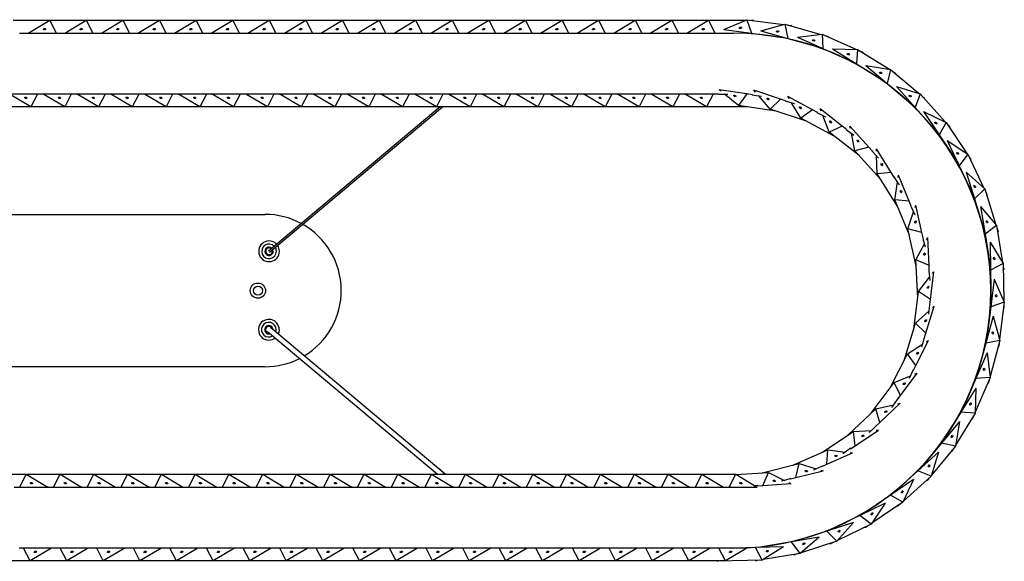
# Model space of a CAD drawing. Header units: millimetres. Extents: x 59 to 179, y 79 to 258.
# Tile 2 of 18: x 100 to 132, y 79 to 96. Entities that reach past the tile are written whole.
import ezdxf

# ---------------------------------------------------------------- set-up
doc = ezdxf.new("R2010")
doc.units = ezdxf.units.MM

msp = doc.modelspace()

# ---------------------------------------------------------------- linework, layer by layer
at = {"color": 7, "linetype": 'Continuous', "lineweight": 25}
for p, q in [((99.343, 96.363), (100.545, 96.363)), ((99.839, 95.943), (100.545, 96.363)), ((100.545, 96.363), (100.759, 95.943)), ((100.545, 96.363), (101.747, 96.363)), ((101.041, 95.943), (101.747, 96.363)), ((101.747, 96.363), (101.961, 95.943)), ((101.747, 96.363), (102.949, 96.363)), ((102.242, 95.943), (102.949, 96.363)), ((102.949, 96.363), (103.163, 95.943)), ((102.949, 96.363), (104.15, 96.363)), ((103.444, 95.943), (104.15, 96.363)), ((104.15, 96.363), (104.364, 95.943)), ((104.15, 96.363), (105.352, 96.363)), ((104.646, 95.943), (105.352, 96.363)), ((105.352, 96.363), (105.566, 95.943)), ((105.352, 96.363), (106.554, 96.363)), ((105.847, 95.943), (106.554, 96.363)), ((106.554, 96.363), (106.768, 95.943)), ((106.554, 96.363), (107.756, 96.363)), ((107.049, 95.943), (107.756, 96.363)), ((107.756, 96.363), (107.97, 95.943)), ((107.756, 96.363), (108.957, 96.363)), ((108.251, 95.943), (108.957, 96.363)), ((108.957, 96.363), (109.171, 95.943)), ((108.957, 96.363), (110.159, 96.363)), ((109.453, 95.943), (110.159, 96.363)), ((110.159, 96.363), (110.373, 95.943)), ((110.159, 96.363), (111.361, 96.363)), ((110.654, 95.943), (111.361, 96.363)), ((111.361, 96.363), (111.575, 95.943)), ((111.361, 96.363), (112.562, 96.363)), ((111.856, 95.943), (112.562, 96.363)), ((112.562, 96.363), (112.777, 95.943)), ((112.562, 96.363), (113.764, 96.363)), ((113.058, 95.943), (113.764, 96.363)), ((113.764, 96.363), (113.978, 95.943)), ((113.764, 96.363), (114.966, 96.363)), ((114.259, 95.943), (114.966, 96.363)), ((114.966, 96.363), (115.18, 95.943)), ((114.966, 96.363), (116.168, 96.363)), ((115.461, 95.943), (116.168, 96.363)), ((116.168, 96.363), (116.382, 95.943)), ((116.168, 96.363), (117.369, 96.363)), ((116.663, 95.943), (117.369, 96.363)), ((117.369, 96.363), (117.583, 95.943)), ((117.369, 96.363), (118.571, 96.363)), ((117.865, 95.943), (118.571, 96.363)), ((118.571, 96.363), (118.785, 95.943)), ((118.571, 96.363), (119.773, 96.363)), ((119.066, 95.943), (119.773, 96.363)), ((119.773, 96.363), (119.987, 95.943)), ((119.773, 96.363), (120.974, 96.363)), ((120.268, 95.943), (120.974, 96.363)), ((120.974, 96.363), (121.189, 95.943)), ((120.974, 96.363), (122.176, 96.363)), ((121.47, 95.943), (122.176, 96.363)), ((122.176, 96.363), (122.39, 95.943)), ((122.176, 96.363), (123.39, 96.363)), ((122.681, 96.059), (123.436, 96.382)), ((123.436, 96.382), (123.593, 95.938)), ((123.436, 96.382), (124.656, 96.221)), ((123.583, 96.363), (123.638, 96.363)), ((123.653, 96.354), (123.638, 96.363)), ((122.681, 96.059), (123.593, 95.938)), ((123.898, 96.018), (124.691, 96.231)), ((124.691, 96.231), (124.784, 95.769)), ((124.691, 96.231), (125.876, 95.899)), ((124.787, 96.204), (124.885, 96.191)), ((124.913, 96.169), (124.885, 96.191)), ((99.558, 95.943), (99.706, 95.943)), ((99.706, 95.943), (99.934, 95.943)), ((99.934, 95.943), (100.759, 95.943)), ((100.759, 95.943), (100.908, 95.943)), ((100.908, 95.943), (101.136, 95.943)), ((101.136, 95.943), (101.961, 95.943)), ((101.961, 95.943), (102.11, 95.943)), ((102.11, 95.943), (102.338, 95.943)), ((102.338, 95.943), (103.163, 95.943)), ((103.163, 95.943), (103.311, 95.943)), ((103.311, 95.943), (103.54, 95.943)), ((103.54, 95.943), (104.364, 95.943)), ((104.364, 95.943), (104.513, 95.943)), ((104.513, 95.943), (104.741, 95.943)), ((104.741, 95.943), (105.566, 95.943)), ((105.566, 95.943), (105.715, 95.943)), ((105.715, 95.943), (105.943, 95.943)), ((105.943, 95.943), (106.768, 95.943)), ((106.768, 95.943), (106.917, 95.943)), ((106.917, 95.943), (107.145, 95.943)), ((107.145, 95.943), (107.97, 95.943)), ((107.97, 95.943), (108.118, 95.943)), ((108.118, 95.943), (108.346, 95.943)), ((108.346, 95.943), (109.171, 95.943)), ((109.171, 95.943), (109.32, 95.943)), ((109.32, 95.943), (109.548, 95.943)), ((109.548, 95.943), (110.373, 95.943)), ((110.373, 95.943), (110.522, 95.943)), ((110.522, 95.943), (110.75, 95.943)), ((110.75, 95.943), (111.575, 95.943)), ((111.575, 95.943), (111.723, 95.943)), ((111.723, 95.943), (111.952, 95.943)), ((111.952, 95.943), (112.777, 95.943)), ((112.777, 95.943), (112.925, 95.943)), ((112.925, 95.943), (113.153, 95.943)), ((113.153, 95.943), (113.978, 95.943)), ((113.978, 95.943), (114.127, 95.943)), ((114.127, 95.943), (114.355, 95.943)), ((114.355, 95.943), (115.18, 95.943)), ((115.18, 95.943), (115.329, 95.943)), ((115.329, 95.943), (115.557, 95.943)), ((115.557, 95.943), (116.382, 95.943)), ((116.382, 95.943), (116.53, 95.943)), ((116.53, 95.943), (116.758, 95.943)), ((116.758, 95.943), (117.583, 95.943)), ((117.583, 95.943), (117.732, 95.943)), ((117.732, 95.943), (117.96, 95.943)), ((117.96, 95.943), (118.785, 95.943)), ((118.785, 95.943), (118.934, 95.943)), ((118.934, 95.943), (119.162, 95.943)), ((119.162, 95.943), (119.987, 95.943)), ((119.987, 95.943), (120.135, 95.943)), ((120.135, 95.943), (120.364, 95.943)), ((120.364, 95.943), (121.189, 95.943)), ((121.189, 95.943), (121.337, 95.943)), ((121.337, 95.943), (121.565, 95.943)), ((121.565, 95.943), (122.39, 95.943)), ((122.39, 95.943), (122.539, 95.943)), ((122.539, 95.943), (123.002, 95.943)), ((123.593, 95.938), (124.702, 95.792)), ((123.898, 96.018), (124.784, 95.769)), ((124.784, 95.769), (125.861, 95.467)), ((125.097, 95.804), (125.913, 95.903)), ((125.097, 95.804), (125.939, 95.433)), ((125.913, 95.903), (125.939, 95.433)), ((125.913, 95.903), (127.039, 95.407)), ((126.003, 95.863), (126.098, 95.837)), ((126.124, 95.81), (126.098, 95.837)), ((125.939, 95.433), (126.963, 94.982)), ((126.254, 95.424), (127.075, 95.406)), ((126.254, 95.424), (127.035, 94.936)), ((127.075, 95.406), (127.035, 94.936)), ((127.075, 95.406), (128.12, 94.754)), ((127.159, 95.353), (127.25, 95.313)), ((127.271, 95.284), (127.25, 95.313)), ((127.035, 94.936), (127.984, 94.345)), ((127.345, 94.883), (128.156, 94.748)), ((127.345, 94.883), (128.049, 94.29)), ((128.156, 94.748), (128.049, 94.29)), ((128.156, 94.748), (129.097, 93.956)), ((128.231, 94.685), (128.315, 94.632)), ((128.332, 94.6), (128.315, 94.632)), ((128.049, 94.29), (128.905, 93.569)), ((128.349, 94.192), (129.132, 93.945)), ((128.349, 94.192), (128.962, 93.506)), ((99.93, 93.524), (99.224, 93.943)), ((100.145, 93.943), (99.224, 93.943)), ((100.145, 93.943), (99.93, 93.524)), ((100.326, 93.943), (100.145, 93.943)), ((100.326, 93.943), (100.333, 93.943)), ((101.04, 93.524), (100.333, 93.943)), ((101.254, 93.943), (100.333, 93.943)), ((101.254, 93.943), (101.04, 93.524)), ((101.435, 93.943), (101.254, 93.943)), ((101.435, 93.943), (101.443, 93.943)), ((102.149, 93.524), (101.443, 93.943)), ((102.363, 93.943), (101.443, 93.943)), ((102.363, 93.943), (102.149, 93.524)), ((102.545, 93.943), (102.363, 93.943)), ((102.545, 93.943), (102.552, 93.943)), ((103.258, 93.524), (102.552, 93.943)), ((103.473, 93.943), (102.552, 93.943)), ((103.473, 93.943), (103.258, 93.524)), ((103.654, 93.943), (103.473, 93.943)), ((103.654, 93.943), (103.661, 93.943)), ((104.368, 93.524), (103.661, 93.943)), ((104.582, 93.943), (103.661, 93.943)), ((104.582, 93.943), (104.368, 93.524)), ((104.763, 93.943), (104.582, 93.943)), ((104.763, 93.943), (104.771, 93.943)), ((105.477, 93.524), (104.771, 93.943)), ((105.691, 93.943), (104.771, 93.943)), ((105.691, 93.943), (105.477, 93.524)), ((105.873, 93.943), (105.691, 93.943)), ((105.873, 93.943), (105.88, 93.943)), ((106.586, 93.524), (105.88, 93.943)), ((106.801, 93.943), (105.88, 93.943)), ((106.801, 93.943), (106.586, 93.524)), ((106.982, 93.943), (106.801, 93.943)), ((106.982, 93.943), (106.989, 93.943)), ((107.696, 93.524), (106.989, 93.943)), ((107.91, 93.943), (106.989, 93.943)), ((107.91, 93.943), (107.696, 93.524)), ((108.091, 93.943), (107.91, 93.943)), ((108.091, 93.943), (108.099, 93.943)), ((108.805, 93.524), (108.099, 93.943)), ((109.019, 93.943), (108.099, 93.943)), ((109.019, 93.943), (108.805, 93.524)), ((109.201, 93.943), (109.019, 93.943)), ((109.201, 93.943), (109.208, 93.943)), ((109.914, 93.524), (109.208, 93.943)), ((110.129, 93.943), (109.208, 93.943)), ((110.129, 93.943), (109.914, 93.524)), ((110.31, 93.943), (110.129, 93.943)), ((110.31, 93.943), (110.317, 93.943)), ((111.024, 93.524), (110.317, 93.943)), ((111.238, 93.943), (110.317, 93.943)), ((111.238, 93.943), (111.024, 93.524)), ((111.419, 93.943), (111.238, 93.943)), ((111.419, 93.943), (111.427, 93.943)), ((112.133, 93.524), (111.427, 93.943)), ((112.347, 93.943), (111.427, 93.943)), ((112.347, 93.943), (112.133, 93.524)), ((112.529, 93.943), (112.347, 93.943)), ((112.529, 93.943), (112.536, 93.943)), ((113.242, 93.524), (112.536, 93.943)), ((113.457, 93.943), (112.536, 93.943)), ((113.457, 93.943), (113.242, 93.524)), ((113.638, 93.943), (113.457, 93.943)), ((113.638, 93.943), (113.645, 93.943)), ((114.352, 93.524), (113.645, 93.943)), ((114.566, 93.943), (113.645, 93.943)), ((114.566, 93.943), (114.352, 93.524)), ((114.747, 93.943), (114.566, 93.943)), ((114.747, 93.943), (114.755, 93.943)), ((115.461, 93.524), (114.755, 93.943)), ((115.675, 93.943), (114.755, 93.943)), ((115.675, 93.943), (115.461, 93.524)), ((115.857, 93.943), (115.675, 93.943)), ((115.857, 93.943), (115.864, 93.943)), ((116.57, 93.524), (115.864, 93.943)), ((116.785, 93.943), (115.864, 93.943)), ((116.785, 93.943), (116.57, 93.524)), ((116.966, 93.943), (116.785, 93.943)), ((116.966, 93.943), (116.973, 93.943)), ((117.68, 93.524), (116.973, 93.943)), ((117.894, 93.943), (116.973, 93.943)), ((117.894, 93.943), (117.68, 93.524)), ((118.075, 93.943), (117.894, 93.943)), ((118.075, 93.943), (118.083, 93.943)), ((118.789, 93.524), (118.083, 93.943)), ((119.003, 93.943), (118.083, 93.943)), ((119.003, 93.943), (118.789, 93.524)), ((119.185, 93.943), (119.003, 93.943)), ((119.185, 93.943), (119.192, 93.943)), ((119.898, 93.524), (119.192, 93.943)), ((120.113, 93.943), (119.192, 93.943)), ((120.113, 93.943), (119.898, 93.524)), ((120.294, 93.943), (120.113, 93.943)), ((120.294, 93.943), (120.301, 93.943)), ((121.008, 93.524), (120.301, 93.943)), ((121.222, 93.943), (120.301, 93.943)), ((121.222, 93.943), (121.008, 93.524)), ((121.403, 93.943), (121.222, 93.943)), ((121.403, 93.943), (121.411, 93.943)), ((122.117, 93.524), (121.411, 93.943)), ((122.331, 93.943), (121.411, 93.943)), ((122.331, 93.943), (122.117, 93.524)), ((122.513, 93.943), (122.331, 93.943)), ((122.513, 93.943), (122.809, 93.943)), ((122.592, 94.036), (122.532, 94.085)), ((123.443, 93.949), (122.532, 94.085)), ((123.169, 93.565), (122.706, 93.943)), ((123.443, 93.949), (123.169, 93.565)), ((123.622, 93.922), (123.443, 93.949)), ((123.718, 94.009), (123.667, 94.068)), ((124.541, 93.778), (123.667, 94.068)), ((124.206, 93.447), (123.821, 93.891)), ((124.541, 93.778), (124.206, 93.447)), ((124.713, 93.721), (124.541, 93.778)), ((124.823, 93.79), (124.783, 93.857)), ((125.594, 93.422), (124.783, 93.857)), ((129.132, 93.945), (128.962, 93.506)), ((129.132, 93.945), (129.952, 93.027)), ((129.198, 93.871), (129.274, 93.807)), ((129.286, 93.773), (129.274, 93.807)), ((99.93, 93.524), (98.821, 93.524)), ((101.04, 93.524), (99.93, 93.524)), ((102.149, 93.524), (101.04, 93.524)), ((103.258, 93.524), (102.149, 93.524)), ((104.368, 93.524), (103.258, 93.524)), ((105.477, 93.524), (104.368, 93.524)), ((106.586, 93.524), (105.477, 93.524)), ((107.696, 93.524), (106.586, 93.524)), ((108.805, 93.524), (107.696, 93.524)), ((113.365, 93.524), (107.729, 88.791)), ((107.762, 88.752), (113.442, 93.524)), ((109.914, 93.524), (108.805, 93.524)), ((111.024, 93.524), (109.914, 93.524)), ((112.133, 93.524), (111.024, 93.524)), ((113.242, 93.524), (112.133, 93.524)), ((114.352, 93.524), (113.242, 93.524)), ((115.461, 93.524), (114.352, 93.524)), ((116.57, 93.524), (115.461, 93.524)), ((117.68, 93.524), (116.57, 93.524)), ((118.789, 93.524), (117.68, 93.524)), ((119.898, 93.524), (118.789, 93.524)), ((121.008, 93.524), (119.898, 93.524)), ((122.117, 93.524), (121.008, 93.524)), ((123.449, 93.524), (122.117, 93.524)), ((124.406, 93.381), (123.169, 93.565)), ((125.393, 93.054), (124.206, 93.447)), ((125.207, 93.153), (124.904, 93.656)), ((125.874, 93.386), (125.845, 93.458)), ((126.57, 92.891), (125.845, 93.458)), ((128.962, 93.506), (129.706, 92.671)), ((125.594, 93.422), (125.207, 93.153)), ((126.309, 92.562), (125.207, 93.153)), ((125.754, 93.336), (125.594, 93.422)), ((126.143, 92.692), (125.93, 93.24)), ((129.244, 93.367), (129.985, 93.011)), ((129.244, 93.367), (129.754, 92.6)), ((126.57, 92.891), (126.143, 92.692)), ((126.713, 92.779), (126.57, 92.891)), ((126.84, 92.807), (126.824, 92.883)), ((127.441, 92.2), (126.824, 92.883)), ((129.985, 93.011), (129.754, 92.6)), ((129.985, 93.011), (130.666, 91.986)), ((130.039, 92.928), (130.105, 92.855)), ((130.112, 92.819), (130.105, 92.855)), ((127.128, 91.922), (126.143, 92.692)), ((126.987, 92.078), (126.871, 92.654)), ((129.754, 92.6), (130.373, 91.669)), ((127.441, 92.2), (126.987, 92.078)), ((127.563, 92.066), (127.441, 92.2)), ((130.014, 92.423), (130.696, 91.965)), ((130.014, 92.423), (130.409, 91.592)), ((127.825, 91.15), (126.987, 92.078)), ((127.693, 92.072), (127.691, 92.15)), ((128.182, 91.371), (127.691, 92.15)), ((127.713, 91.328), (127.697, 91.916)), ((130.696, 91.965), (130.409, 91.592)), ((130.696, 91.965), (131.225, 90.854)), ((130.739, 91.876), (130.793, 91.794)), ((130.409, 91.592), (130.89, 90.582)), ((130.795, 91.757), (130.793, 91.794)), ((128.182, 91.371), (127.713, 91.328)), ((128.38, 90.271), (127.713, 91.328)), ((128.278, 91.218), (128.182, 91.371)), ((128.407, 91.202), (128.418, 91.279)), ((128.769, 90.427), (128.418, 91.279)), ((130.642, 91.379), (131.252, 90.83)), ((130.642, 91.379), (130.915, 90.5)), ((128.299, 90.466), (128.384, 91.047)), ((131.252, 90.83), (130.915, 90.5)), ((131.252, 90.83), (131.618, 89.654)), ((131.282, 90.735), (131.324, 90.646)), ((131.321, 90.609), (131.324, 90.646)), ((128.769, 90.427), (128.299, 90.466)), ((128.776, 89.309), (128.299, 90.466)), ((128.838, 90.26), (128.769, 90.427)), ((128.962, 90.222), (128.986, 90.296)), ((129.186, 89.397), (128.986, 90.296)), ((130.915, 90.5), (131.248, 89.433)), ((131.115, 90.257), (131.642, 89.626)), ((131.115, 90.257), (131.262, 89.348)), ((97.119, 89.993), (107.619, 89.993)), ((128.73, 89.515), (128.913, 90.073)), ((131.642, 89.626), (131.262, 89.348)), ((131.642, 89.626), (131.838, 88.411)), ((129.186, 89.397), (128.73, 89.515)), ((129.001, 88.294), (128.73, 89.515)), ((129.225, 89.22), (129.186, 89.397)), ((131.262, 89.348), (131.44, 88.244)), ((131.658, 89.529), (131.687, 89.434)), ((131.679, 89.399), (131.687, 89.434)), ((128.991, 88.505), (129.268, 89.024)), ((129.341, 89.162), (129.378, 89.23)), ((129.421, 88.311), (129.378, 89.23)), ((131.425, 89.079), (131.857, 88.38)), ((131.425, 89.079), (131.441, 88.159)), ((129.421, 88.311), (128.991, 88.505)), ((129.05, 87.256), (128.991, 88.505)), ((129.429, 88.13), (129.421, 88.311)), ((131.857, 88.38), (131.441, 88.159)), ((131.857, 88.38), (131.879, 87.15)), ((131.859, 88.281), (131.875, 88.184)), ((129.466, 87.2), (129.581, 88.113)), ((129.533, 88.052), (129.581, 88.113)), ((131.441, 88.159), (131.461, 87.041)), ((131.861, 88.15), (131.875, 88.184)), ((129.076, 87.465), (129.437, 87.929)), ((131.565, 87.869), (131.45, 86.956)), ((131.565, 87.869), (131.893, 87.116)), ((128.92, 86.224), (129.076, 87.465)), ((129.466, 87.2), (129.076, 87.465)), ((129.32, 86.098), (129.59, 86.978)), ((129.443, 87.02), (129.466, 87.2)), ((129.532, 86.926), (129.59, 86.978)), ((131.893, 87.116), (131.45, 86.956)), ((131.893, 87.116), (131.74, 85.895)), ((131.881, 87.018), (131.883, 86.919)), ((128.982, 86.426), (129.417, 86.821)), ((131.45, 86.956), (131.311, 85.846)), ((131.865, 86.887), (131.883, 86.919)), ((128.616, 85.23), (128.982, 86.426)), ((129.32, 86.098), (128.982, 86.426)), ((131.532, 86.652), (131.289, 85.764)), ((131.532, 86.652), (131.75, 85.86)), ((107.694, 86.153), (113.279, 81.463)), ((113.528, 81.463), (107.797, 86.276)), ((129.267, 85.925), (129.32, 86.098)), ((128.711, 85.418), (129.207, 85.733)), ((128.988, 85.037), (129.404, 85.858)), ((129.339, 85.817), (129.404, 85.858)), ((131.289, 85.764), (130.994, 84.685)), ((131.75, 85.86), (131.289, 85.764)), ((131.75, 85.86), (131.426, 84.673)), ((131.724, 85.764), (131.712, 85.666)), ((128.145, 84.303), (128.711, 85.418)), ((128.988, 85.037), (128.711, 85.418)), ((131.326, 85.451), (130.96, 84.607)), ((131.326, 85.451), (131.43, 84.636)), ((131.689, 85.637), (131.712, 85.666)), ((128.906, 84.876), (128.988, 85.037)), ((107.619, 84.993), (97.119, 84.993)), ((128.48, 84.049), (129.03, 84.787)), ((128.959, 84.757), (129.03, 84.787)), ((127.523, 83.469), (128.271, 84.472)), ((128.271, 84.472), (128.814, 84.697)), ((128.48, 84.049), (128.271, 84.472)), ((130.96, 84.607), (130.515, 83.58)), ((131.43, 84.636), (130.941, 83.507)), ((131.43, 84.636), (130.96, 84.607)), ((131.339, 84.425), (131.365, 84.45)), ((131.391, 84.546), (131.365, 84.45)), ((130.953, 84.292), (130.471, 83.508)), ((130.953, 84.292), (130.94, 83.47)), ((127.809, 83.162), (128.478, 83.795)), ((128.371, 83.904), (128.48, 84.049)), ((128.402, 83.778), (128.478, 83.795)), ((126.768, 82.755), (127.677, 83.614)), ((127.677, 83.614), (128.25, 83.743)), ((127.809, 83.162), (127.677, 83.614)), ((130.471, 83.508), (129.885, 82.555)), ((130.94, 83.47), (130.296, 82.422)), ((130.94, 83.47), (130.471, 83.508)), ((127.678, 83.038), (127.809, 83.162)), ((130.419, 83.197), (129.83, 82.489)), ((130.419, 83.197), (130.29, 82.386)), ((130.82, 83.274), (130.849, 83.295)), ((130.888, 83.386), (130.849, 83.295)), ((125.902, 82.18), (126.944, 82.871)), ((126.944, 82.871), (127.531, 82.901)), ((126.997, 82.403), (126.944, 82.871)), ((126.997, 82.403), (127.764, 82.912)), ((127.687, 82.908), (127.764, 82.912)), ((129.83, 82.489), (129.116, 81.629)), ((130.29, 82.386), (129.83, 82.489)), ((124.95, 81.762), (126.095, 82.265)), ((126.067, 81.795), (126.095, 82.265)), ((126.067, 81.795), (126.91, 82.165)), ((126.095, 82.265), (126.678, 82.193)), ((126.833, 82.174), (126.91, 82.165)), ((126.846, 82.303), (126.997, 82.403)), ((129.735, 82.189), (129.052, 81.572)), ((129.735, 82.189), (129.492, 81.404)), ((130.29, 82.386), (129.503, 81.439)), ((130.143, 82.209), (130.175, 82.226)), ((130.227, 82.31), (130.175, 82.226)), ((123.94, 81.514), (125.154, 81.813)), ((125.047, 81.354), (125.154, 81.813)), ((125.154, 81.813), (125.717, 81.642)), ((123.087, 81.454), (124.15, 81.528)), ((123.966, 81.095), (124.15, 81.528)), ((124.15, 81.528), (124.675, 81.264)), ((125.047, 81.354), (125.941, 81.574)), ((125.866, 81.597), (125.941, 81.574)), ((125.901, 81.722), (126.067, 81.795)), ((129.052, 81.572), (128.223, 80.822)), ((129.492, 81.404), (129.052, 81.572)), ((98.667, 81.463), (99.776, 81.463)), ((99.562, 81.043), (99.776, 81.463)), ((99.776, 81.463), (100.483, 81.043)), ((99.776, 81.463), (100.886, 81.463)), ((100.672, 81.043), (100.886, 81.463)), ((100.886, 81.463), (101.995, 81.463)), ((100.886, 81.463), (101.592, 81.043)), ((101.781, 81.043), (101.995, 81.463)), ((101.995, 81.463), (102.701, 81.043)), ((101.995, 81.463), (103.104, 81.463)), ((102.89, 81.043), (103.104, 81.463)), ((103.104, 81.463), (103.811, 81.043)), ((103.104, 81.463), (104.214, 81.463)), ((104, 81.043), (104.214, 81.463)), ((104.214, 81.463), (104.92, 81.043)), ((104.214, 81.463), (105.323, 81.463)), ((105.109, 81.043), (105.323, 81.463)), ((105.323, 81.463), (106.029, 81.043)), ((105.323, 81.463), (106.432, 81.463)), ((106.218, 81.043), (106.432, 81.463)), ((106.432, 81.463), (107.542, 81.463)), ((106.432, 81.463), (107.139, 81.043)), ((107.328, 81.043), (107.542, 81.463)), ((107.542, 81.463), (108.248, 81.043)), ((107.542, 81.463), (108.651, 81.463)), ((108.437, 81.043), (108.651, 81.463)), ((108.651, 81.463), (109.76, 81.463)), ((108.651, 81.463), (109.357, 81.043)), ((109.546, 81.043), (109.76, 81.463)), ((109.76, 81.463), (110.467, 81.043)), ((109.76, 81.463), (110.87, 81.463)), ((110.656, 81.043), (110.87, 81.463)), ((110.87, 81.463), (111.979, 81.463)), ((110.87, 81.463), (111.576, 81.043)), ((111.765, 81.043), (111.979, 81.463)), ((111.979, 81.463), (112.685, 81.043)), ((111.979, 81.463), (113.088, 81.463)), ((112.874, 81.043), (113.088, 81.463)), ((113.088, 81.463), (113.795, 81.043)), ((113.088, 81.463), (114.198, 81.463)), ((113.984, 81.043), (114.198, 81.463)), ((114.198, 81.463), (114.904, 81.043)), ((114.198, 81.463), (115.307, 81.463)), ((115.093, 81.043), (115.307, 81.463)), ((115.307, 81.463), (116.416, 81.463)), ((115.307, 81.463), (116.013, 81.043)), ((116.202, 81.043), (116.416, 81.463)), ((116.416, 81.463), (117.123, 81.043)), ((116.416, 81.463), (117.526, 81.463)), ((117.312, 81.043), (117.526, 81.463)), ((117.526, 81.463), (118.635, 81.463)), ((117.526, 81.463), (118.232, 81.043)), ((118.421, 81.043), (118.635, 81.463)), ((118.635, 81.463), (119.744, 81.463)), ((118.635, 81.463), (119.341, 81.043)), ((119.53, 81.043), (119.744, 81.463)), ((119.744, 81.463), (120.451, 81.043)), ((119.744, 81.463), (120.854, 81.463)), ((120.64, 81.043), (120.854, 81.463)), ((120.854, 81.463), (121.56, 81.043)), ((120.854, 81.463), (121.963, 81.463)), ((121.749, 81.043), (121.963, 81.463)), ((121.963, 81.463), (122.669, 81.043)), ((121.963, 81.463), (123.072, 81.463)), ((122.858, 81.043), (123.072, 81.463)), ((123.072, 81.463), (123.779, 81.043)), ((123.966, 81.095), (124.884, 81.159)), ((124.815, 81.194), (124.884, 81.159)), ((124.871, 81.311), (125.047, 81.354)), ((128.915, 81.289), (128.152, 80.774)), ((128.915, 81.289), (128.564, 80.546)), ((129.492, 81.404), (128.58, 80.579)), ((129.321, 81.25), (129.356, 81.262)), ((129.419, 81.338), (129.356, 81.262)), ((99.381, 81.043), (99.562, 81.043)), ((99.562, 81.043), (100.483, 81.043)), ((100.49, 81.043), (100.483, 81.043)), ((100.49, 81.043), (100.672, 81.043)), ((100.672, 81.043), (101.592, 81.043)), ((101.6, 81.043), (101.592, 81.043)), ((101.6, 81.043), (101.781, 81.043)), ((101.781, 81.043), (102.701, 81.043)), ((102.709, 81.043), (102.701, 81.043)), ((102.709, 81.043), (102.89, 81.043)), ((102.89, 81.043), (103.811, 81.043)), ((103.818, 81.043), (103.811, 81.043)), ((103.818, 81.043), (104, 81.043)), ((104, 81.043), (104.92, 81.043)), ((104.928, 81.043), (104.92, 81.043)), ((104.928, 81.043), (105.109, 81.043)), ((105.109, 81.043), (106.029, 81.043)), ((106.037, 81.043), (106.029, 81.043)), ((106.037, 81.043), (106.218, 81.043)), ((106.218, 81.043), (107.139, 81.043)), ((107.146, 81.043), (107.139, 81.043)), ((107.146, 81.043), (107.328, 81.043)), ((107.328, 81.043), (108.248, 81.043)), ((108.256, 81.043), (108.248, 81.043)), ((108.256, 81.043), (108.437, 81.043)), ((108.437, 81.043), (109.357, 81.043)), ((109.365, 81.043), (109.357, 81.043)), ((109.365, 81.043), (109.546, 81.043)), ((109.546, 81.043), (110.467, 81.043)), ((110.474, 81.043), (110.467, 81.043)), ((110.474, 81.043), (110.656, 81.043)), ((110.656, 81.043), (111.576, 81.043)), ((111.584, 81.043), (111.576, 81.043)), ((111.584, 81.043), (111.765, 81.043)), ((111.765, 81.043), (112.685, 81.043)), ((112.693, 81.043), (112.685, 81.043)), ((112.693, 81.043), (112.874, 81.043)), ((112.874, 81.043), (113.795, 81.043)), ((113.802, 81.043), (113.795, 81.043)), ((113.802, 81.043), (113.984, 81.043)), ((113.984, 81.043), (114.904, 81.043)), ((114.912, 81.043), (114.904, 81.043)), ((114.912, 81.043), (115.093, 81.043)), ((115.093, 81.043), (116.013, 81.043)), ((116.021, 81.043), (116.013, 81.043)), ((116.021, 81.043), (116.202, 81.043)), ((116.202, 81.043), (117.123, 81.043)), ((117.13, 81.043), (117.123, 81.043)), ((117.13, 81.043), (117.312, 81.043)), ((117.312, 81.043), (118.232, 81.043)), ((118.24, 81.043), (118.232, 81.043)), ((118.24, 81.043), (118.421, 81.043)), ((118.421, 81.043), (119.341, 81.043)), ((119.349, 81.043), (119.341, 81.043)), ((119.349, 81.043), (119.53, 81.043)), ((119.53, 81.043), (120.451, 81.043)), ((120.458, 81.043), (120.451, 81.043)), ((120.458, 81.043), (120.64, 81.043)), ((120.64, 81.043), (121.56, 81.043)), ((121.568, 81.043), (121.56, 81.043)), ((121.568, 81.043), (121.749, 81.043)), ((121.749, 81.043), (122.669, 81.043)), ((122.677, 81.043), (122.669, 81.043)), ((122.677, 81.043), (122.858, 81.043)), ((122.858, 81.043), (123.779, 81.043)), ((123.797, 81.092), (123.713, 81.082)), ((123.785, 81.082), (123.966, 81.095)), ((127.976, 80.513), (127.148, 80.112)), ((128.152, 80.774), (127.224, 80.149)), ((127.976, 80.513), (127.523, 79.828)), ((128.564, 80.546), (127.543, 79.858)), ((128.564, 80.546), (128.152, 80.774)), ((128.373, 80.417), (128.409, 80.424)), ((128.482, 80.491), (128.409, 80.424)), ((126.937, 79.878), (126.06, 79.599)), ((127.148, 80.112), (126.141, 79.625)), ((126.937, 79.878), (126.391, 79.264)), ((127.523, 79.828), (127.148, 80.112)), ((126.06, 79.599), (124.994, 79.259)), ((126.391, 79.264), (126.06, 79.599)), ((127.523, 79.828), (126.415, 79.292)), ((127.316, 79.727), (127.352, 79.729)), ((127.434, 79.785), (127.352, 79.729)), ((124.91, 79.245), (123.807, 79.06)), ((125.818, 79.398), (124.91, 79.245)), ((125.19, 78.867), (124.91, 79.245)), ((125.818, 79.398), (125.19, 78.867)), ((126.391, 79.264), (125.218, 78.891)), ((126.297, 79.234), (126.208, 79.191)), ((99.687, 79.043), (99.539, 79.043)), ((99.901, 78.624), (99.687, 79.043)), ((100.512, 79.043), (99.687, 79.043)), ((100.608, 79.043), (99.901, 78.624)), ((100.74, 79.043), (100.512, 79.043)), ((100.889, 79.043), (100.74, 79.043)), ((101.103, 78.624), (100.889, 79.043)), ((101.714, 79.043), (100.889, 79.043)), ((101.81, 79.043), (101.103, 78.624)), ((101.942, 79.043), (101.714, 79.043)), ((102.091, 79.043), (101.942, 79.043)), ((102.305, 78.624), (102.091, 79.043)), ((102.916, 79.043), (102.091, 79.043)), ((103.011, 79.043), (102.305, 78.624)), ((103.144, 79.043), (102.916, 79.043)), ((103.292, 79.043), (103.144, 79.043)), ((103.507, 78.624), (103.292, 79.043)), ((104.117, 79.043), (103.292, 79.043)), ((104.213, 79.043), (103.507, 78.624)), ((104.346, 79.043), (104.117, 79.043)), ((104.494, 79.043), (104.346, 79.043)), ((104.708, 78.624), (104.494, 79.043)), ((105.319, 79.043), (104.494, 79.043)), ((105.415, 79.043), (104.708, 78.624)), ((105.547, 79.043), (105.319, 79.043)), ((105.696, 79.043), (105.547, 79.043)), ((105.91, 78.624), (105.696, 79.043)), ((106.521, 79.043), (105.696, 79.043)), ((106.616, 79.043), (105.91, 78.624)), ((106.749, 79.043), (106.521, 79.043)), ((106.898, 79.043), (106.749, 79.043)), ((107.112, 78.624), (106.898, 79.043)), ((107.723, 79.043), (106.898, 79.043)), ((107.818, 79.043), (107.112, 78.624)), ((107.951, 79.043), (107.723, 79.043)), ((108.099, 79.043), (107.951, 79.043)), ((108.313, 78.624), (108.099, 79.043)), ((108.924, 79.043), (108.099, 79.043)), ((109.02, 79.043), (108.313, 78.624)), ((109.152, 79.043), (108.924, 79.043)), ((109.301, 79.043), (109.152, 79.043)), ((109.515, 78.624), (109.301, 79.043)), ((110.126, 79.043), (109.301, 79.043)), ((110.222, 79.043), (109.515, 78.624)), ((110.354, 79.043), (110.126, 79.043)), ((110.503, 79.043), (110.354, 79.043)), ((110.717, 78.624), (110.503, 79.043)), ((111.328, 79.043), (110.503, 79.043)), ((111.423, 79.043), (110.717, 78.624)), ((111.556, 79.043), (111.328, 79.043)), ((111.705, 79.043), (111.556, 79.043)), ((111.919, 78.624), (111.705, 79.043)), ((112.529, 79.043), (111.705, 79.043)), ((112.625, 79.043), (111.919, 78.624)), ((112.758, 79.043), (112.529, 79.043)), ((112.906, 79.043), (112.758, 79.043)), ((113.12, 78.624), (112.906, 79.043)), ((113.731, 79.043), (112.906, 79.043)), ((113.827, 79.043), (113.12, 78.624)), ((113.959, 79.043), (113.731, 79.043)), ((114.108, 79.043), (113.959, 79.043)), ((114.322, 78.624), (114.108, 79.043)), ((114.933, 79.043), (114.108, 79.043)), ((115.028, 79.043), (114.322, 78.624)), ((115.161, 79.043), (114.933, 79.043)), ((115.31, 79.043), (115.161, 79.043)), ((115.524, 78.624), (115.31, 79.043)), ((116.135, 79.043), (115.31, 79.043)), ((116.23, 79.043), (115.524, 78.624)), ((116.363, 79.043), (116.135, 79.043)), ((116.511, 79.043), (116.363, 79.043)), ((116.725, 78.624), (116.511, 79.043)), ((117.336, 79.043), (116.511, 79.043)), ((117.432, 79.043), (116.725, 78.624)), ((117.564, 79.043), (117.336, 79.043)), ((117.713, 79.043), (117.564, 79.043)), ((117.927, 78.624), (117.713, 79.043)), ((118.538, 79.043), (117.713, 79.043)), ((118.634, 79.043), (117.927, 78.624)), ((118.766, 79.043), (118.538, 79.043)), ((118.915, 79.043), (118.766, 79.043)), ((119.129, 78.624), (118.915, 79.043)), ((119.74, 79.043), (118.915, 79.043)), ((119.835, 79.043), (119.129, 78.624)), ((119.968, 79.043), (119.74, 79.043)), ((120.117, 79.043), (119.968, 79.043)), ((120.331, 78.624), (120.117, 79.043)), ((120.942, 79.043), (120.117, 79.043)), ((121.037, 79.043), (120.331, 78.624)), ((121.17, 79.043), (120.942, 79.043)), ((121.318, 79.043), (121.17, 79.043)), ((121.532, 78.624), (121.318, 79.043)), ((122.143, 79.043), (121.318, 79.043)), ((122.239, 79.043), (121.532, 78.624)), ((122.371, 79.043), (122.143, 79.043)), ((122.52, 79.043), (122.371, 79.043)), ((122.734, 78.624), (122.52, 79.043)), ((123.441, 79.043), (122.52, 79.043)), ((123.441, 79.043), (122.734, 78.624)), ((123.722, 79.058), (123.103, 79.043)), ((124.642, 79.08), (123.722, 79.058)), ((123.946, 78.644), (123.722, 79.058)), ((124.642, 79.08), (123.946, 78.644)), ((126.171, 79.194), (126.208, 79.191)), ((99.901, 78.624), (98.7, 78.624)), ((101.103, 78.624), (99.901, 78.624)), ((102.305, 78.624), (101.103, 78.624)), ((103.507, 78.624), (102.305, 78.624)), ((104.708, 78.624), (103.507, 78.624)), ((105.91, 78.624), (104.708, 78.624)), ((107.112, 78.624), (105.91, 78.624)), ((108.313, 78.624), (107.112, 78.624)), ((109.515, 78.624), (108.313, 78.624)), ((110.717, 78.624), (109.515, 78.624)), ((111.919, 78.624), (110.717, 78.624)), ((113.12, 78.624), (111.919, 78.624)), ((114.322, 78.624), (113.12, 78.624)), ((115.524, 78.624), (114.322, 78.624)), ((116.725, 78.624), (115.524, 78.624)), ((117.927, 78.624), (116.725, 78.624)), ((119.129, 78.624), (117.927, 78.624)), ((120.331, 78.624), (119.129, 78.624)), ((121.532, 78.624), (120.331, 78.624)), ((122.734, 78.624), (121.532, 78.624)), ((122.458, 78.624), (122.485, 78.609)), ((123.946, 78.644), (122.485, 78.609)), ((123.715, 78.638), (123.749, 78.625)), ((123.847, 78.641), (123.749, 78.625)), ((125.19, 78.867), (123.977, 78.663)), ((124.963, 78.829), (124.999, 78.821)), ((125.093, 78.851), (124.999, 78.821))]:
    msp.add_line(p, q, dxfattribs=at)
at = {"color": 7, "linetype": 'Continuous', "lineweight": 25, "flags": 128}
for points in [[(123.609, 93.915), (123.676, 93.908), (123.922, 93.877)], [(124.699, 93.716), (124.995, 93.628), (125.001, 93.626)], [(125.739, 93.334), (125.93, 93.24), (126.021, 93.193)], [(126.698, 92.779), (126.793, 92.711), (126.952, 92.592)], [(127.548, 92.069), (127.563, 92.054), (127.766, 91.841)], [(128.264, 91.223), (128.411, 91.006), (128.44, 90.961)], [(128.825, 90.267), (128.894, 90.117), (128.953, 89.979)], [(129.214, 89.23), (129.232, 89.163), (129.291, 88.924)], [(107.859, 88.782), (107.851, 88.824), (107.85, 88.827)], [(107.887, 88.782), (107.878, 88.832), (107.872, 88.845)], [(129.419, 88.141), (129.443, 87.831), (129.443, 87.827)], [(129.435, 87.033), (129.416, 86.819), (129.405, 86.719)], [(107.969, 86.132), (107.973, 86.144), (107.982, 86.209)], [(108.082, 86.209), (108.073, 86.13), (108.049, 86.064)], [(129.262, 85.939), (129.232, 85.824), (129.178, 85.635)], [(128.903, 84.891), (128.894, 84.87), (128.769, 84.605)], [(128.371, 83.919), (128.22, 83.702), (128.19, 83.661)], [(127.68, 83.053), (127.563, 82.932), (127.457, 82.83)], [(126.851, 82.318), (126.793, 82.275), (126.593, 82.136)], [(125.909, 81.735), (125.625, 81.601), (125.624, 81.6)], [(124.88, 81.323), (124.671, 81.263), (124.576, 81.238)]]:
    msp.add_lwpolyline(points, dxfattribs=at)
at = {"color": 7, "linetype": 'Continuous', "lineweight": 25}
for radius in [0.25, 0.15]:
    msp.add_circle((107.383, 87.491), radius, dxfattribs=at)
for centre, radius, start, end in [((123.002, 87.493), 8.45, 270, 90), ((107.619, 87.493), 2.5, 61.6845, 90), ((107.619, 87.493), 2.5, 300.8827, 60.4567), ((107.749, 88.782), 0.34, 43.2884, 0), ((107.749, 88.782), 0.24, 44.6501, 0), ((107.749, 88.782), 0.138, 48.1147, 0), ((107.749, 88.782), 0.34, 0, 34.8538), ((107.749, 88.782), 0.11, 50.1559, 0), ((107.749, 88.782), 0.24, 0, 32.6884), ((107.742, 86.209), 0.34, 0, 307.5657), ((107.742, 86.209), 0.24, 0, 302.2517), ((107.742, 86.209), 0.137, 0, 287.8796), ((107.742, 86.209), 0.11, 12.1974, 278.3575), ((107.619, 87.493), 2.5, 270, 296.9527)]:
    msp.add_arc(centre, radius, start, end, dxfattribs=at)
for centre, major_axis in [((100.373, 96.07), (0.0366, 0.0145)), ((101.575, 96.07), (0.0366, 0.0145)), ((102.777, 96.07), (0.0366, 0.0145)), ((103.978, 96.07), (0.0366, 0.0145)), ((105.18, 96.07), (0.0366, 0.0145)), ((106.382, 96.07), (0.0366, 0.0145)), ((107.584, 96.07), (0.0366, 0.0145)), ((108.785, 96.07), (0.0366, 0.0145)), ((109.987, 96.07), (0.0366, 0.0145)), ((111.189, 96.07), (0.0366, 0.0145)), ((112.391, 96.07), (0.0366, 0.0145)), ((113.592, 96.07), (0.0366, 0.0145)), ((114.794, 96.07), (0.0366, 0.0145)), ((115.996, 96.07), (0.0366, 0.0145)), ((117.197, 96.07), (0.0366, 0.0145)), ((118.399, 96.07), (0.0366, 0.0145)), ((119.601, 96.07), (0.0366, 0.0145)), ((120.803, 96.07), (0.0366, 0.0145)), ((122.004, 96.07), (0.0366, 0.0145)), ((123.227, 96.114), (0.0382, 0.0095)), ((124.447, 95.995), (0.0392, 0.004)), ((125.637, 95.705), (0.0393, -0.0016)), ((126.774, 95.248), (0.0387, -0.0071)), ((127.836, 94.635), (0.0373, -0.0125)), ((99.759, 93.817), (0.0366, -0.0145)), ((100.868, 93.817), (0.0366, -0.0145)), ((101.977, 93.817), (0.0366, -0.0145)), ((103.087, 93.817), (0.0366, -0.0145)), ((104.196, 93.817), (0.0366, -0.0145)), ((105.305, 93.817), (0.0366, -0.0145)), ((106.415, 93.817), (0.0366, -0.0145)), ((107.524, 93.817), (0.0366, -0.0145)), ((108.633, 93.817), (0.0366, -0.0145)), ((109.743, 93.817), (0.0366, -0.0145)), ((110.852, 93.817), (0.0366, -0.0145)), ((111.961, 93.817), (0.0366, -0.0145)), ((113.071, 93.817), (0.0366, -0.0145)), ((114.18, 93.817), (0.0366, -0.0145)), ((115.289, 93.817), (0.0366, -0.0145)), ((116.399, 93.817), (0.0366, -0.0145)), ((117.508, 93.817), (0.0366, -0.0145)), ((118.617, 93.817), (0.0366, -0.0145)), ((119.727, 93.817), (0.0366, -0.0145)), ((120.836, 93.817), (0.0366, -0.0145)), ((121.945, 93.817), (0.0366, -0.0145)), ((123.042, 93.881), (0.0341, -0.0197)), ((124.135, 93.779), (0.0302, -0.0252)), ((128.799, 93.878), (0.0352, -0.0177)), ((125.194, 93.493), (-0.0255, 0.03)), ((126.188, 93.029), (-0.0199, 0.034)), ((129.645, 92.992), (0.0323, -0.0225)), ((127.089, 92.402), (-0.0138, 0.0369)), ((130.358, 91.995), (0.0288, -0.0269)), ((127.869, 91.63), (-0.0073, 0.0387)), ((130.921, 90.906), (-0.0247, 0.0307)), ((128.505, 90.736), (-0.0006, 0.0394)), ((128.979, 89.746), (0.0062, 0.0389)), ((131.325, 89.75), (-0.0201, 0.0339)), ((129.276, 88.69), (0.0127, 0.0373)), ((131.561, 88.547), (-0.0151, 0.0364)), ((129.388, 87.599), (0.0189, 0.0345)), ((131.624, 87.323), (-0.0098, 0.0381)), ((129.312, 86.504), (0.0246, 0.0308)), ((131.513, 86.103), (-0.0043, 0.0391)), ((129.05, 85.439), (0.0295, 0.0261)), ((131.23, 84.911), (0.0013, 0.0394)), ((128.609, 84.434), (0.0335, 0.0207)), ((130.781, 83.77), (0.0069, 0.0388)), ((128.003, 83.52), (0.0365, 0.0147)), ((127.249, 82.722), (0.0385, 0.0082)), ((130.175, 82.705), (0.0123, 0.0374)), ((126.37, 82.066), (0.0394, 0.0015)), ((125.391, 81.569), (0.039, -0.0053)), ((129.423, 81.737), (0.0175, 0.0353)), ((99.948, 81.17), (0.0366, -0.0145)), ((101.058, 81.17), (0.0366, -0.0145)), ((102.167, 81.17), (0.0366, -0.0145)), ((103.276, 81.17), (0.0366, -0.0145)), ((104.386, 81.17), (0.0366, -0.0145)), ((105.495, 81.17), (0.0366, -0.0145)), ((106.604, 81.17), (0.0366, -0.0145)), ((107.714, 81.17), (0.0366, -0.0145)), ((108.823, 81.17), (0.0366, -0.0145)), ((109.932, 81.17), (0.0366, -0.0145)), ((111.042, 81.17), (0.0366, -0.0145)), ((112.151, 81.17), (0.0366, -0.0145)), ((113.26, 81.17), (0.0366, -0.0145)), ((114.37, 81.17), (0.0366, -0.0145)), ((115.479, 81.17), (0.0366, -0.0145)), ((116.588, 81.17), (0.0366, -0.0145)), ((117.698, 81.17), (0.0366, -0.0145)), ((118.807, 81.17), (0.0366, -0.0145)), ((119.916, 81.17), (0.0366, -0.0145)), ((121.026, 81.17), (0.0366, -0.0145)), ((122.135, 81.17), (0.0366, -0.0145)), ((123.244, 81.17), (0.0366, -0.0145)), ((124.342, 81.248), (0.0375, -0.0119)), ((128.543, 80.885), (0.0223, 0.0325)), ((127.55, 80.166), (0.0267, 0.029)), ((126.466, 79.596), (0.0305, 0.0249)), ((100.073, 78.917), (0.0366, 0.0145)), ((101.275, 78.917), (0.0366, 0.0145)), ((102.477, 78.917), (0.0366, 0.0145)), ((103.678, 78.917), (0.0366, 0.0145)), ((104.88, 78.917), (0.0366, 0.0145)), ((106.082, 78.917), (0.0366, 0.0145)), ((107.284, 78.917), (0.0366, 0.0145)), ((108.485, 78.917), (0.0366, 0.0145)), ((109.687, 78.917), (0.0366, 0.0145)), ((110.889, 78.917), (0.0366, 0.0145)), ((112.091, 78.917), (0.0366, 0.0145)), ((113.292, 78.917), (0.0366, 0.0145)), ((114.494, 78.917), (0.0366, 0.0145)), ((115.696, 78.917), (0.0366, 0.0145)), ((116.897, 78.917), (0.0366, 0.0145)), ((118.099, 78.917), (0.0366, 0.0145)), ((119.301, 78.917), (0.0366, 0.0145)), ((120.503, 78.917), (0.0366, 0.0145)), ((121.704, 78.917), (0.0366, 0.0145)), ((122.906, 78.917), (0.0366, 0.0145)), ((124.111, 78.941), (0.0363, 0.0153)), ((125.311, 79.184), (0.0337, 0.0203))]:
    msp.add_ellipse(centre, major_axis=major_axis, ratio=0.555914, dxfattribs=at)

doc.saveas('drawing.dxf')
